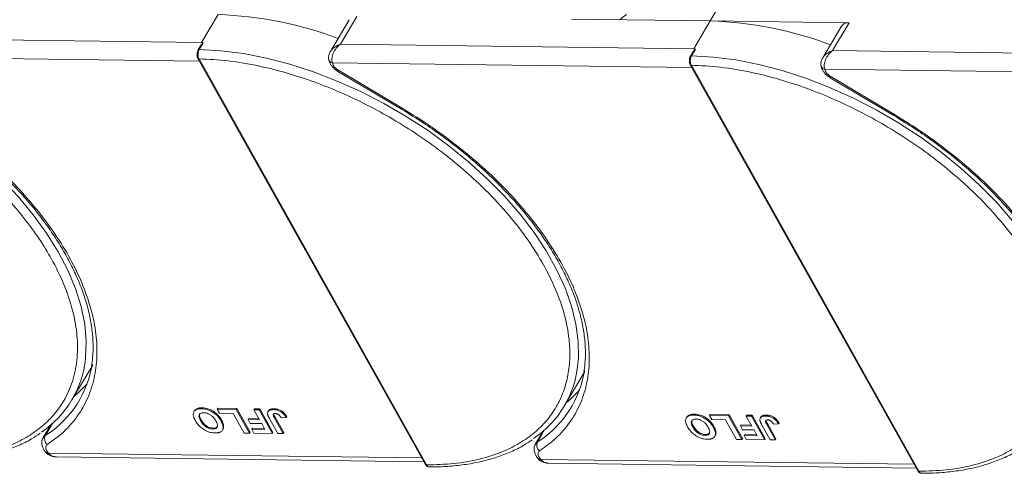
# Model space of a CAD drawing. Header units: millimetres. Extents: x -1637 to 445, y 81 to 1539.
# Tile 34 of 52: x -266 to -159, y 1205 to 1254. Entities that reach past the tile are written whole.
import ezdxf

# ---------------------------------------------------------------- set-up
doc = ezdxf.new("R2010")
doc.units = ezdxf.units.MM

msp = doc.modelspace()

# ---------------------------------------------------------------- linework, layer by layer
at = {"color": 7, "linetype": 'Continuous', "lineweight": 15}
for p, q in [((-190.99, 1253.959), (-188.879, 1257.508)), ((-244.667, 1254.65), (-246.476, 1251.608)), ((-230.354, 1254.092), (-232.408, 1250.637)), ((-231.331, 1251.413), (-229.522, 1254.455)), ((-206.134, 1254.154), (-190.99, 1253.959)), ((-190.99, 1253.959), (-192.799, 1250.917)), ((-175.845, 1253.764), (-190.99, 1253.959)), ((-176.677, 1253.401), (-178.732, 1249.946)), ((-177.655, 1250.722), (-175.845, 1253.764)), ((-246.476, 1251.608), (-285.008, 1252.104)), ((-246.576, 1251.233), (-246.838, 1250.793)), ((-246.29, 1251.567), (-246.72, 1250.844)), ((-246.29, 1251.567), (-246.476, 1251.608)), ((-192.799, 1250.917), (-231.331, 1251.413)), ((-192.613, 1250.876), (-193.043, 1250.153)), ((-192.613, 1250.876), (-192.799, 1250.917)), ((-139.122, 1250.226), (-177.655, 1250.722)), ((-285.869, 1250.071), (-246.676, 1249.567)), ((-246.85, 1249.876), (-222.052, 1205.615)), ((-246.735, 1249.822), (-221.937, 1205.561)), ((-192.9, 1250.542), (-193.161, 1250.102)), ((-232.192, 1249.38), (-232.098, 1249.124)), ((-232.192, 1249.38), (-193, 1248.876)), ((-231.533, 1248.575), (-224.585, 1244.442)), ((-193.173, 1249.185), (-168.376, 1204.924)), ((-193.058, 1249.132), (-168.26, 1204.871)), ((-178.515, 1248.69), (-178.422, 1248.433)), ((-178.515, 1248.69), (-139.323, 1248.185)), ((-231.601, 1248.461), (-224.652, 1244.328)), ((-177.924, 1247.77), (-170.976, 1243.637)), ((-177.857, 1247.884), (-170.908, 1243.751)), ((-260.595, 1212.642), (-258.333, 1216.444)), ((-206.918, 1211.951), (-204.657, 1215.754)), ((-247.23, 1211.468), (-247.291, 1211.367)), ((-246.482, 1211.683), (-246.422, 1211.785)), ((-244.758, 1211.628), (-244.698, 1211.73)), ((-244.758, 1211.628), (-242.678, 1211.602)), ((-244.518, 1211.199), (-244.758, 1211.628)), ((-244.698, 1211.73), (-242.618, 1211.703)), ((-243.005, 1211.18), (-244.518, 1211.199)), ((-241.804, 1209.036), (-243.005, 1211.18)), ((-242.618, 1211.703), (-242.678, 1211.602)), ((-242.678, 1211.602), (-241.236, 1209.028)), ((-242.618, 1211.703), (-241.176, 1209.13)), ((-240.75, 1211.577), (-240.69, 1211.678)), ((-240.75, 1211.577), (-240.183, 1211.569)), ((-240.14, 1210.488), (-240.75, 1211.577)), ((-240.69, 1211.678), (-240.122, 1211.671)), ((-240.122, 1211.671), (-240.183, 1211.569)), ((-240.183, 1211.569), (-238.741, 1208.996)), ((-240.122, 1211.671), (-238.681, 1209.097)), ((-239.157, 1211.464), (-239.218, 1211.363)), ((-238.556, 1211.683), (-238.617, 1211.582)), ((-192.805, 1210.992), (-192.745, 1211.094)), ((-191.081, 1210.938), (-191.021, 1211.039)), ((-191.021, 1211.039), (-188.941, 1211.012)), ((-188.941, 1211.012), (-189.002, 1210.911)), ((-188.941, 1211.012), (-187.499, 1208.439)), ((-187.073, 1210.886), (-187.013, 1210.987)), ((-187.013, 1210.987), (-186.446, 1210.98)), ((-186.446, 1210.98), (-186.506, 1210.879)), ((-186.446, 1210.98), (-185.004, 1208.407)), ((-184.88, 1210.993), (-184.94, 1210.891)), ((-262.897, 1209.922), (-263.722, 1208.535)), ((-263.517, 1208.745), (-262.73, 1210.068)), ((-262.9, 1209.92), (-262.898, 1209.92)), ((-246.565, 1210.366), (-246.505, 1210.467)), ((-244.288, 1210.462), (-244.348, 1210.361)), ((-241.327, 1210.606), (-241.388, 1210.504)), ((-241.147, 1210.075), (-241.388, 1210.504)), ((-241.388, 1210.504), (-240.14, 1210.488)), ((-241.327, 1210.606), (-240.198, 1210.591)), ((-239.9, 1210.059), (-241.147, 1210.075)), ((-239.548, 1209.432), (-239.9, 1210.059)), ((-238.136, 1208.988), (-239.045, 1210.611)), ((-238.502, 1210.647), (-238.442, 1210.748)), ((-238.502, 1210.647), (-237.569, 1208.981)), ((-238.442, 1210.748), (-237.508, 1209.082)), ((-237.774, 1210.687), (-237.225, 1210.713)), ((-237.165, 1210.814), (-237.225, 1210.713)), ((-193.554, 1210.777), (-193.614, 1210.676)), ((-191.081, 1210.938), (-189.002, 1210.911)), ((-190.841, 1210.509), (-191.081, 1210.938)), ((-189.328, 1210.489), (-190.841, 1210.509)), ((-188.127, 1208.345), (-189.328, 1210.489)), ((-189.002, 1210.911), (-187.56, 1208.337)), ((-187.651, 1209.915), (-187.711, 1209.813)), ((-187.651, 1209.915), (-186.521, 1209.9)), ((-187.073, 1210.886), (-186.506, 1210.879)), ((-186.463, 1209.797), (-187.073, 1210.886)), ((-186.506, 1210.879), (-185.064, 1208.305)), ((-185.481, 1210.773), (-185.541, 1210.672)), ((-184.459, 1208.297), (-185.368, 1209.92)), ((-184.825, 1209.956), (-184.765, 1210.057)), ((-184.825, 1209.956), (-183.892, 1208.29)), ((-184.765, 1210.057), (-183.832, 1208.392)), ((-184.097, 1209.996), (-183.548, 1210.022)), ((-183.488, 1210.123), (-183.548, 1210.022)), ((-263.323, 1208.873), (-263.517, 1208.745)), ((-245.242, 1209.473), (-245.182, 1209.574)), ((-244.189, 1209.356), (-244.129, 1209.457)), ((-244.053, 1209.81), (-244.113, 1209.709)), ((-241.236, 1209.028), (-241.804, 1209.036)), ((-241.176, 1209.13), (-241.236, 1209.028)), ((-240.925, 1209.552), (-240.985, 1209.451)), ((-240.745, 1209.022), (-240.985, 1209.451)), ((-240.985, 1209.451), (-239.548, 1209.432)), ((-240.925, 1209.552), (-239.606, 1209.535)), ((-238.741, 1208.996), (-240.745, 1209.022)), ((-238.681, 1209.097), (-238.741, 1208.996)), ((-237.569, 1208.981), (-238.136, 1208.988)), ((-237.508, 1209.082), (-237.569, 1208.981)), ((-209.22, 1209.231), (-210.045, 1207.844)), ((-209.84, 1208.054), (-209.053, 1209.377)), ((-209.223, 1209.229), (-209.222, 1209.229)), ((-192.889, 1209.675), (-192.828, 1209.776)), ((-191.566, 1208.782), (-191.505, 1208.883)), ((-190.611, 1209.772), (-190.671, 1209.67)), ((-190.376, 1209.119), (-190.437, 1209.018)), ((-187.471, 1209.384), (-187.711, 1209.813)), ((-187.711, 1209.813), (-186.463, 1209.797)), ((-186.223, 1209.368), (-187.471, 1209.384)), ((-187.248, 1208.861), (-187.309, 1208.76)), ((-187.248, 1208.861), (-185.929, 1208.844)), ((-185.872, 1208.741), (-186.223, 1209.368)), ((-209.646, 1208.182), (-209.84, 1208.054)), ((-190.513, 1208.665), (-190.452, 1208.767)), ((-187.56, 1208.337), (-188.127, 1208.345)), ((-187.499, 1208.439), (-187.56, 1208.337)), ((-187.068, 1208.331), (-187.309, 1208.76)), ((-187.309, 1208.76), (-185.872, 1208.741)), ((-185.064, 1208.305), (-187.068, 1208.331)), ((-185.004, 1208.407), (-185.064, 1208.305)), ((-183.892, 1208.29), (-184.459, 1208.297)), ((-183.832, 1208.392), (-183.892, 1208.29)), ((-263.379, 1206.863), (-263.389, 1206.874)), ((-263.356, 1207.116), (-263.161, 1206.858)), ((-222.455, 1206.334), (-263.161, 1206.858)), ((-262.265, 1206.423), (-222.216, 1205.907)), ((-209.702, 1206.172), (-209.712, 1206.183)), ((-209.679, 1206.425), (-209.484, 1206.167)), ((-168.778, 1205.643), (-209.484, 1206.167)), ((-208.588, 1205.732), (-168.539, 1205.217))]:
    msp.add_line(p, q, dxfattribs=at)
at = {"color": 7, "linetype": 'Continuous', "lineweight": 15, "flags": 128}
for points in [[(-200.905, 1254.087), (-200.395, 1254.474), (-200.124, 1254.663)], [(-246.72, 1250.844), (-244.346, 1250.708), (-241.892, 1250.392), (-239.378, 1249.9), (-236.822, 1249.235), (-234.245, 1248.402), (-231.669, 1247.408), (-229.113, 1246.261), (-226.598, 1244.97), (-224.144, 1243.545), (-221.77, 1241.998), (-219.496, 1240.342), (-217.339, 1238.588), (-215.317, 1236.752), (-213.446, 1234.847), (-211.74, 1232.89), (-210.214, 1230.895), (-208.879, 1228.879), (-207.747, 1226.857), (-206.825, 1224.846), (-206.122, 1222.862), (-205.643, 1220.92), (-205.392, 1219.037), (-205.371, 1217.226), (-205.419, 1216.606)], [(-289.526, 1249.63), (-286.947, 1248.735), (-284.376, 1247.683), (-281.834, 1246.48), (-279.339, 1245.137), (-276.913, 1243.665), (-274.575, 1242.075), (-272.343, 1240.38), (-270.235, 1238.594), (-268.268, 1236.73), (-266.458, 1234.804), (-264.819, 1232.83), (-263.363, 1230.826), (-262.104, 1228.805), (-261.05, 1226.786), (-260.21, 1224.783), (-259.591, 1222.813), (-259.198, 1220.892), (-259.034, 1219.034), (-259.1, 1217.255), (-259.113, 1217.134)], [(-193.043, 1250.153), (-190.67, 1250.017), (-188.216, 1249.701), (-185.701, 1249.209), (-183.145, 1248.544), (-180.569, 1247.711), (-177.992, 1246.717), (-175.436, 1245.57), (-172.921, 1244.279), (-170.467, 1242.854), (-168.094, 1241.307), (-165.819, 1239.651), (-163.663, 1237.897), (-161.64, 1236.061), (-159.769, 1234.156), (-158.064, 1232.199)], [(-231.533, 1248.575), (-231.569, 1248.514), (-231.592, 1248.476), (-231.601, 1248.461), (-231.601, 1248.461)], [(-177.857, 1247.884), (-177.892, 1247.823), (-177.915, 1247.785), (-177.924, 1247.77), (-177.924, 1247.77)], [(-224.585, 1244.442), (-224.62, 1244.382), (-224.643, 1244.344), (-224.652, 1244.328), (-224.652, 1244.328)], [(-170.908, 1243.751), (-170.944, 1243.691), (-170.967, 1243.653), (-170.975, 1243.637), (-170.976, 1243.637)], [(-260.345, 1213.062), (-259.952, 1213.393), (-258.937, 1214.401)], [(-206.668, 1212.371), (-206.275, 1212.702), (-205.261, 1213.711)], [(-263.719, 1208.54), (-263.66, 1208.621), (-263.517, 1208.745)], [(-210.042, 1207.849), (-209.983, 1207.93), (-209.84, 1208.054)]]:
    msp.add_lwpolyline(points, dxfattribs=at)
at = {"color": 7, "linetype": 'Continuous', "lineweight": 15}
for centre, radius, start, end in [((-245.93, 1213.921), 40.748, 69.35834, 88.22275), ((-192.254, 1213.231), 40.748, 69.35834, 88.22275), ((-175.955, 1252.883), 0.888, 82.87283, 144.3365), ((-246.736, 1250.72), 0.126, 82.49194, 144.09954), ((-246.745, 1249.949), 0.127, 214.96587, 274.88426), ((-232.108, 1249.873), 0.5, 180.668, 260.35251), ((-193.059, 1250.029), 0.126, 82.49194, 144.09954), ((-193.069, 1249.258), 0.127, 214.96587, 274.88426), ((-178.431, 1249.182), 0.5, 180.668, 260.35251), ((-270.099, 1218.294), 11.047, 304.07115, 353.97322), ((-269.533, 1218.293), 11.283, 303.39574, 351.14243), ((-216.451, 1217.621), 11.078, 303.96754, 354.74389), ((-215.856, 1217.602), 11.283, 303.39574, 351.14243), ((-262.798, 1208.413), 0.792, 155.22009, 232.54306), ((-209.121, 1207.722), 0.792, 155.22009, 232.54306), ((-263.266, 1207.03), 0.202, 236.03869, 301.32272), ((-221.948, 1205.688), 0.127, 214.9547, 274.88524), ((-209.589, 1206.34), 0.202, 236.03869, 301.32272), ((-168.271, 1204.997), 0.127, 214.9547, 274.88524)]:
    msp.add_arc(centre, radius, start, end, dxfattribs=at)
for points, knots in [([(-246.838, 1250.793), (-246.869, 1250.727), (-246.932, 1250.594), (-246.962, 1250.337), (-246.939, 1250.079), (-246.88, 1249.944), (-246.85, 1249.876)], [0, 0, 0, 0, 0.24998748, 0.49978452, 0.7494633, 1, 1, 1, 1]), ([(-246.72, 1250.844), (-246.749, 1250.785), (-246.812, 1250.659), (-246.848, 1250.447), (-246.851, 1250.257), (-246.834, 1250.104), (-246.797, 1249.952), (-246.756, 1249.866), (-246.735, 1249.822)], [0, 0, 0, 0, 0.2021443, 0.4357122, 0.5648951, 0.7020076, 0.8470445, 1, 1, 1, 1]), ([(-246.573, 1251.231), (-246.564, 1251.249), (-246.52, 1251.332), (-246.447, 1251.418), (-246.379, 1251.493), (-246.352, 1251.52), (-246.334, 1251.538), (-246.321, 1251.549), (-246.311, 1251.557), (-246.304, 1251.562), (-246.298, 1251.565), (-246.294, 1251.567), (-246.291, 1251.567), (-246.29, 1251.567), (-246.29, 1251.567)], [0, 0, 0, 0, 0.13627472, 0.62808299, 0.74918509, 0.83030486, 0.8846383, 0.92120562, 0.94608197, 0.96915613, 0.98129889, 0.99021097, 0.99743907, 1, 1, 1, 1]), ([(-232.41, 1250.596), (-232.358, 1250.687), (-232.231, 1250.911), (-231.851, 1251.203), (-231.505, 1251.343), (-231.331, 1251.413)], [0, 0, 0, 0, 0.2551059, 0.6260787, 1, 1, 1, 1]), ([(-231.331, 1251.413), (-231.488, 1251.275), (-231.799, 1251), (-232.122, 1250.452), (-232.253, 1249.972), (-232.256, 1249.611), (-232.213, 1249.457), (-232.192, 1249.38)], [0, 0, 0, 0, 0.2513144, 0.5002066, 0.7491551, 0.8759362, 1, 1, 1, 1]), ([(-192.896, 1250.54), (-192.887, 1250.558), (-192.843, 1250.642), (-192.771, 1250.727), (-192.702, 1250.802), (-192.676, 1250.829), (-192.657, 1250.847), (-192.644, 1250.858), (-192.635, 1250.866), (-192.627, 1250.871), (-192.621, 1250.874), (-192.617, 1250.876), (-192.615, 1250.876), (-192.614, 1250.876), (-192.613, 1250.876)], [0, 0, 0, 0, 0.13627472, 0.62808299, 0.74918509, 0.83030486, 0.8846383, 0.92120562, 0.94608197, 0.96915613, 0.98129889, 0.99021097, 0.99743907, 1, 1, 1, 1]), ([(-178.733, 1249.906), (-178.681, 1249.997), (-178.554, 1250.22), (-178.174, 1250.513), (-177.828, 1250.652), (-177.655, 1250.722)], [0, 0, 0, 0, 0.2551059, 0.6260787, 1, 1, 1, 1]), ([(-177.655, 1250.722), (-177.811, 1250.584), (-178.122, 1250.309), (-178.446, 1249.762), (-178.576, 1249.281), (-178.579, 1248.92), (-178.536, 1248.766), (-178.515, 1248.69)], [0, 0, 0, 0, 0.2513144, 0.5002066, 0.7491551, 0.8759362, 1, 1, 1, 1]), ([(-246.735, 1249.822), (-245.687, 1249.771), (-243.559, 1249.665), (-240.132, 1249.076), (-236.824, 1248.223), (-233.719, 1247.167), (-230.868, 1245.997), (-228.034, 1244.63), (-225.25, 1243.075), (-222.563, 1241.359), (-220.02, 1239.511), (-217.643, 1237.555), (-215.25, 1235.323), (-212.934, 1232.818), (-210.826, 1230.084), (-209.116, 1227.367), (-207.784, 1224.655), (-206.838, 1221.936), (-206.36, 1219.455), (-206.268, 1217.252), (-206.473, 1215.33), (-206.967, 1213.521), (-207.756, 1211.85), (-208.825, 1210.344), (-210.158, 1209.031), (-211.73, 1207.918), (-213.688, 1206.927), (-216.081, 1206.147), (-218.893, 1205.639), (-220.933, 1205.587), (-221.937, 1205.561)], [0, 0, 0, 0, 0.0388454, 0.0788825, 0.1200296, 0.1521859, 0.1843384, 0.2171712, 0.25, 0.2828328, 0.3156616, 0.347818, 0.3799704, 0.421121, 0.4611572, 0.5, 0.5388463, 0.5788825, 0.6200296, 0.6521859, 0.6843384, 0.7171712, 0.75, 0.7828328, 0.8156616, 0.847818, 0.8799704, 0.921121, 0.9611563, 1, 1, 1, 1]), ([(-232.425, 1250.609), (-232.485, 1250.484), (-232.582, 1250.286), (-232.626, 1249.978), (-232.604, 1249.812), (-232.593, 1249.726)], [0, 0, 0, 0, 0.4485628, 0.7107889, 1, 1, 1, 1]), ([(-232.582, 1249.779), (-232.577, 1249.709), (-232.562, 1249.513), (-232.413, 1249.236), (-232.194, 1248.933), (-231.924, 1248.671), (-231.704, 1248.528), (-231.601, 1248.461)], [0, 0, 0, 0, 0.1287349, 0.3638291, 0.5623506, 0.7941365, 1, 1, 1, 1]), ([(-193.161, 1250.102), (-193.193, 1250.036), (-193.256, 1249.903), (-193.285, 1249.646), (-193.262, 1249.388), (-193.203, 1249.253), (-193.173, 1249.185)], [0, 0, 0, 0, 0.24998748, 0.49978452, 0.7494633, 1, 1, 1, 1]), ([(-193.043, 1250.153), (-193.072, 1250.095), (-193.135, 1249.968), (-193.171, 1249.756), (-193.174, 1249.566), (-193.157, 1249.414), (-193.121, 1249.261), (-193.079, 1249.176), (-193.058, 1249.132)], [0, 0, 0, 0, 0.2021443, 0.4357122, 0.5648951, 0.7020076, 0.8470445, 1, 1, 1, 1]), ([(-178.748, 1249.918), (-178.809, 1249.793), (-178.905, 1249.595), (-178.949, 1249.287), (-178.928, 1249.122), (-178.916, 1249.035)], [0, 0, 0, 0, 0.4485628, 0.7107889, 1, 1, 1, 1]), ([(-289.788, 1248.651), (-288.645, 1248.262), (-286.324, 1247.472), (-282.814, 1245.893), (-279.581, 1244.161), (-276.686, 1242.349), (-274.136, 1240.538), (-271.714, 1238.59), (-269.449, 1236.519), (-267.38, 1234.364), (-265.545, 1232.161), (-263.954, 1229.935), (-262.496, 1227.501), (-261.272, 1224.893), (-260.405, 1222.188), (-259.975, 1219.629), (-259.964, 1217.199), (-260.388, 1214.894), (-261.206, 1212.919), (-262.304, 1211.278), (-263.58, 1209.941), (-265.119, 1208.784), (-266.912, 1207.826), (-268.928, 1207.083), (-271.133, 1206.569), (-273.497, 1206.282), (-276.226, 1206.214), (-279.326, 1206.445), (-282.747, 1207.015), (-285.055, 1207.66), (-286.192, 1207.978)], [0, 0, 0, 0, 0.0388454, 0.0788825, 0.1200296, 0.1521859, 0.1843384, 0.2171712, 0.25, 0.2828328, 0.3156616, 0.347818, 0.3799704, 0.421121, 0.4611572, 0.5, 0.5388463, 0.5788825, 0.6200296, 0.6521859, 0.6843384, 0.7171712, 0.75, 0.7828328, 0.8156616, 0.847818, 0.8799704, 0.921121, 0.9611563, 1, 1, 1, 1]), ([(-193.058, 1249.132), (-192.01, 1249.08), (-189.882, 1248.974), (-186.455, 1248.385), (-183.147, 1247.532), (-180.042, 1246.476), (-177.191, 1245.306), (-174.358, 1243.939), (-171.573, 1242.384), (-168.886, 1240.668), (-166.343, 1238.82), (-163.966, 1236.865), (-161.574, 1234.632), (-159.258, 1232.127), (-157.149, 1229.393), (-155.44, 1226.676), (-154.108, 1223.964), (-153.161, 1221.246), (-152.683, 1218.764), (-152.591, 1216.561), (-152.796, 1214.639), (-153.29, 1212.83), (-154.08, 1211.159), (-155.149, 1209.653), (-156.481, 1208.34), (-158.053, 1207.227), (-160.012, 1206.237), (-162.404, 1205.456), (-165.216, 1204.948), (-167.256, 1204.896), (-168.26, 1204.871)], [0, 0, 0, 0, 0.0388454, 0.0788825, 0.1200296, 0.1521859, 0.1843384, 0.2171712, 0.25, 0.2828328, 0.3156616, 0.347818, 0.3799704, 0.421121, 0.4611572, 0.5, 0.5388463, 0.5788825, 0.6200296, 0.6521859, 0.6843384, 0.7171712, 0.75, 0.7828328, 0.8156616, 0.847818, 0.8799704, 0.921121, 0.9611563, 1, 1, 1, 1]), ([(-178.905, 1249.088), (-178.9, 1249.018), (-178.885, 1248.822), (-178.736, 1248.545), (-178.517, 1248.242), (-178.247, 1247.98), (-178.028, 1247.837), (-177.924, 1247.77)], [0, 0, 0, 0, 0.1287349, 0.3638291, 0.5623506, 0.7941365, 1, 1, 1, 1]), ([(-278.327, 1245.018), (-277.525, 1244.526), (-276.401, 1243.837), (-274.8, 1242.747), (-273.47, 1241.792), (-271.938, 1240.61), (-270.396, 1239.326), (-268.859, 1237.941), (-267.365, 1236.476), (-265.938, 1234.946), (-264.598, 1233.364), (-263.36, 1231.746), (-262.238, 1230.102), (-261.241, 1228.444), (-260.379, 1226.784), (-259.657, 1225.131), (-259.081, 1223.494), (-258.654, 1221.883), (-258.38, 1220.303), (-258.269, 1218.763), (-258.29, 1217.453), (-258.417, 1216.691), (-258.465, 1216.4)], [0, 0, 0, 0, 0.0641007, 0.0898008, 0.1324146, 0.1764824, 0.2235732, 0.2725094, 0.3228117, 0.3740988, 0.4261034, 0.4786324, 0.5315488, 0.5847586, 0.6382055, 0.6918683, 0.7457592, 0.7999299, 0.854482, 0.9095741, 0.9654312, 1, 1, 1, 1]), ([(-278.261, 1245.133), (-277.199, 1244.474), (-275.054, 1243.143), (-272.014, 1240.883), (-269.139, 1238.443), (-266.507, 1235.847), (-264.17, 1233.154), (-262.175, 1230.417), (-260.551, 1227.694), (-259.301, 1225.013), (-258.419, 1222.379), (-257.915, 1219.796), (-257.81, 1217.298), (-258.119, 1214.938), (-258.839, 1212.765), (-259.958, 1210.829), (-261.412, 1209.135), (-262.661, 1208.232), (-263.279, 1207.784)], [0, 0, 0, 0, 0.0610375, 0.1233116, 0.1864383, 0.25, 0.3135617, 0.3766884, 0.4389625, 0.5, 0.5610375, 0.6233116, 0.6864383, 0.75, 0.8135617, 0.8766884, 0.9389625, 1, 1, 1, 1]), ([(-224.65, 1244.327), (-223.848, 1243.835), (-222.724, 1243.146), (-221.124, 1242.056), (-219.794, 1241.101), (-218.262, 1239.919), (-216.719, 1238.635), (-215.183, 1237.25), (-213.688, 1235.785), (-212.261, 1234.255), (-210.921, 1232.673), (-209.683, 1231.055), (-208.561, 1229.411), (-207.565, 1227.753), (-206.702, 1226.093), (-205.98, 1224.44), (-205.404, 1222.804), (-204.978, 1221.192), (-204.703, 1219.612), (-204.592, 1218.072), (-204.613, 1216.762), (-204.74, 1216), (-204.788, 1215.709)], [0, 0, 0, 0, 0.0641007, 0.0898008, 0.1324146, 0.1764824, 0.2235732, 0.2725094, 0.3228117, 0.3740988, 0.4261034, 0.4786324, 0.5315488, 0.5847586, 0.6382055, 0.6918683, 0.7457592, 0.7999299, 0.854482, 0.9095741, 0.9654312, 1, 1, 1, 1]), ([(-224.585, 1244.442), (-223.523, 1243.783), (-221.377, 1242.452), (-218.337, 1240.192), (-215.462, 1237.752), (-212.83, 1235.156), (-210.494, 1232.463), (-208.498, 1229.726), (-206.874, 1227.003), (-205.624, 1224.322), (-204.742, 1221.688), (-204.238, 1219.106), (-204.133, 1216.607), (-204.442, 1214.247), (-205.162, 1212.074), (-206.281, 1210.138), (-207.735, 1208.444), (-208.984, 1207.541), (-209.603, 1207.094)], [0, 0, 0, 0, 0.0610375, 0.1233116, 0.1864383, 0.25, 0.3135617, 0.3766884, 0.4389625, 0.5, 0.5610375, 0.6233116, 0.6864383, 0.75, 0.8135617, 0.8766884, 0.9389625, 1, 1, 1, 1]), ([(-170.973, 1243.636), (-170.171, 1243.144), (-169.047, 1242.455), (-167.447, 1241.365), (-166.117, 1240.411), (-164.585, 1239.228), (-163.042, 1237.944), (-161.506, 1236.559), (-160.012, 1235.094), (-158.585, 1233.564), (-157.244, 1231.983), (-156.006, 1230.364), (-154.884, 1228.72), (-153.888, 1227.062), (-153.025, 1225.402), (-152.304, 1223.749), (-151.727, 1222.113), (-151.301, 1220.501), (-151.026, 1218.921), (-150.915, 1217.381), (-150.936, 1216.071), (-151.063, 1215.309), (-151.112, 1215.018)], [0, 0, 0, 0, 0.0641007, 0.0898008, 0.1324146, 0.1764824, 0.2235732, 0.2725094, 0.3228117, 0.3740988, 0.4261034, 0.4786324, 0.5315488, 0.5847586, 0.6382055, 0.6918683, 0.7457592, 0.7999299, 0.854482, 0.9095741, 0.9654312, 1, 1, 1, 1]), ([(-170.908, 1243.751), (-169.846, 1243.092), (-167.7, 1241.761), (-164.66, 1239.501), (-161.786, 1237.061), (-159.153, 1234.466), (-156.817, 1231.772), (-154.822, 1229.035), (-153.198, 1226.312), (-151.948, 1223.631), (-151.066, 1220.997), (-150.561, 1218.415), (-150.456, 1215.916), (-150.766, 1213.556), (-151.485, 1211.383), (-152.604, 1209.447), (-154.059, 1207.753), (-155.308, 1206.85), (-155.926, 1206.403)], [0, 0, 0, 0, 0.0610375, 0.1233116, 0.1864383, 0.25, 0.3135617, 0.3766884, 0.4389625, 0.5, 0.5610375, 0.6233116, 0.6864383, 0.75, 0.8135617, 0.8766884, 0.9389625, 1, 1, 1, 1]), ([(-247.139, 1210.385), (-247.176, 1210.454), (-247.286, 1210.661), (-247.387, 1210.989), (-247.347, 1211.327), (-247.143, 1211.563), (-246.83, 1211.674), (-246.587, 1211.68), (-246.482, 1211.683)], [0, 0, 0, 0, 0.1018882, 0.3073435, 0.4929627, 0.6786474, 0.8607914, 1, 1, 1, 1]), ([(-247.218, 1211.46), (-247.172, 1211.528), (-247.069, 1211.678), (-246.768, 1211.774), (-246.526, 1211.782), (-246.422, 1211.785)], [0, 0, 0, 0, 0.3159769, 0.7036842, 1, 1, 1, 1]), ([(-246.565, 1210.366), (-246.601, 1210.434), (-246.703, 1210.627), (-246.771, 1210.895), (-246.688, 1211.109), (-246.532, 1211.224), (-246.361, 1211.253), (-246.259, 1211.254), (-246.24, 1211.254)], [0, 0, 0, 0, 0.1585903, 0.4472388, 0.6203806, 0.7935748, 0.9612953, 1, 1, 1, 1]), ([(-246.505, 1210.467), (-246.541, 1210.535), (-246.641, 1210.728), (-246.717, 1210.987), (-246.648, 1211.122), (-246.626, 1211.165)], [0, 0, 0, 0, 0.2710271, 0.7643207, 1, 1, 1, 1]), ([(-246.482, 1211.683), (-246.402, 1211.68), (-246.16, 1211.67), (-245.716, 1211.567), (-245.208, 1211.311), (-244.752, 1210.942), (-244.495, 1210.613), (-244.375, 1210.406), (-244.348, 1210.361)], [0, 0, 0, 0, 0.1021706, 0.3092201, 0.51365, 0.6922749, 0.9324126, 1, 1, 1, 1]), ([(-246.422, 1211.785), (-246.342, 1211.781), (-246.1, 1211.771), (-245.655, 1211.668), (-245.148, 1211.412), (-244.692, 1211.043), (-244.435, 1210.715), (-244.314, 1210.508), (-244.288, 1210.462)], [0, 0, 0, 0, 0.1021706, 0.3092201, 0.51365, 0.6922749, 0.9324126, 1, 1, 1, 1]), ([(-246.24, 1211.254), (-246.158, 1211.249), (-245.994, 1211.237), (-245.717, 1211.141), (-245.44, 1210.984), (-245.15, 1210.728), (-244.994, 1210.505), (-244.914, 1210.366), (-244.906, 1210.351)], [0, 0, 0, 0, 0.1597099, 0.3204292, 0.4910735, 0.6770503, 0.9662903, 1, 1, 1, 1]), ([(-239.255, 1211.099), (-239.259, 1211.163), (-239.267, 1211.29), (-239.175, 1211.443), (-238.972, 1211.568), (-238.751, 1211.577), (-238.617, 1211.582)], [0, 0, 0, 0, 0.2064605, 0.4135145, 0.6452106, 1, 1, 1, 1]), ([(-239.045, 1210.611), (-239.064, 1210.645), (-239.101, 1210.714), (-239.148, 1210.806), (-239.186, 1210.888), (-239.213, 1210.959), (-239.24, 1211.03), (-239.25, 1211.076), (-239.255, 1211.099)], [0, 0, 0, 0, 0.2082698, 0.416707, 0.5614806, 0.7065734, 0.8528245, 1, 1, 1, 1]), ([(-239.148, 1211.458), (-239.136, 1211.484), (-239.097, 1211.566), (-238.907, 1211.667), (-238.688, 1211.677), (-238.556, 1211.683)], [0, 0, 0, 0, 0.1483819, 0.4848209, 1, 1, 1, 1]), ([(-238.502, 1210.647), (-238.539, 1210.715), (-238.602, 1210.834), (-238.654, 1210.977), (-238.652, 1211.069), (-238.611, 1211.118), (-238.531, 1211.15), (-238.458, 1211.152), (-238.413, 1211.154)], [0, 0, 0, 0, 0.2920273, 0.5048541, 0.6139046, 0.723685, 0.8298165, 1, 1, 1, 1]), ([(-238.617, 1211.582), (-238.536, 1211.578), (-238.353, 1211.569), (-238.04, 1211.483), (-237.735, 1211.313), (-237.438, 1211.05), (-237.309, 1210.845), (-237.225, 1210.713)], [0, 0, 0, 0, 0.1552919, 0.3531453, 0.543243, 0.704067, 1, 1, 1, 1]), ([(-238.585, 1211.082), (-238.584, 1211.076), (-238.578, 1210.973), (-238.508, 1210.857), (-238.442, 1210.748)], [0, 0, 0, 0, 0.05795206, 1, 1, 1, 1]), ([(-238.556, 1211.683), (-238.476, 1211.68), (-238.293, 1211.671), (-237.98, 1211.584), (-237.674, 1211.414), (-237.378, 1211.151), (-237.249, 1210.946), (-237.165, 1210.814)], [0, 0, 0, 0, 0.1552919, 0.3531453, 0.543243, 0.704067, 1, 1, 1, 1]), ([(-238.413, 1211.154), (-238.388, 1211.153), (-238.338, 1211.15), (-238.263, 1211.133), (-238.195, 1211.109), (-238.137, 1211.08), (-238.081, 1211.047), (-238.047, 1211.021), (-238.03, 1211.008)], [0, 0, 0, 0, 0.202387, 0.4109073, 0.5578292, 0.7094718, 0.8532239, 1, 1, 1, 1]), ([(-238.03, 1211.008), (-238.008, 1210.989), (-237.964, 1210.95), (-237.915, 1210.891), (-237.873, 1210.837), (-237.838, 1210.787), (-237.805, 1210.737), (-237.784, 1210.704), (-237.774, 1210.687)], [0, 0, 0, 0, 0.1938055, 0.3931273, 0.5440688, 0.6954121, 0.8476129, 1, 1, 1, 1]), ([(-193.463, 1209.694), (-193.499, 1209.763), (-193.609, 1209.97), (-193.71, 1210.298), (-193.67, 1210.636), (-193.466, 1210.872), (-193.154, 1210.983), (-192.911, 1210.99), (-192.805, 1210.992)], [0, 0, 0, 0, 0.1018882, 0.3073435, 0.4929627, 0.6786474, 0.8607914, 1, 1, 1, 1]), ([(-193.542, 1210.769), (-193.495, 1210.837), (-193.393, 1210.987), (-193.091, 1211.083), (-192.85, 1211.091), (-192.745, 1211.094)], [0, 0, 0, 0, 0.3159769, 0.7036842, 1, 1, 1, 1]), ([(-192.805, 1210.992), (-192.725, 1210.989), (-192.483, 1210.979), (-192.039, 1210.876), (-191.531, 1210.62), (-191.076, 1210.251), (-190.818, 1209.922), (-190.698, 1209.716), (-190.671, 1209.67)], [0, 0, 0, 0, 0.1021706, 0.3092201, 0.51365, 0.6922749, 0.9324126, 1, 1, 1, 1]), ([(-192.745, 1211.094), (-192.665, 1211.091), (-192.423, 1211.081), (-191.979, 1210.977), (-191.471, 1210.721), (-191.015, 1210.352), (-190.758, 1210.024), (-190.638, 1209.817), (-190.611, 1209.772)], [0, 0, 0, 0, 0.1021706, 0.3092201, 0.51365, 0.6922749, 0.9324126, 1, 1, 1, 1]), ([(-185.471, 1210.768), (-185.459, 1210.793), (-185.42, 1210.875), (-185.23, 1210.976), (-185.012, 1210.986), (-184.88, 1210.993)], [0, 0, 0, 0, 0.1483819, 0.4848209, 1, 1, 1, 1]), ([(-184.88, 1210.993), (-184.799, 1210.989), (-184.616, 1210.98), (-184.303, 1210.893), (-183.998, 1210.723), (-183.701, 1210.46), (-183.572, 1210.256), (-183.488, 1210.123)], [0, 0, 0, 0, 0.1552919, 0.3531453, 0.543243, 0.704067, 1, 1, 1, 1]), ([(-244.995, 1209.044), (-245.075, 1209.047), (-245.317, 1209.057), (-245.759, 1209.162), (-246.264, 1209.418), (-246.721, 1209.785), (-246.986, 1210.121), (-247.11, 1210.334), (-247.139, 1210.385)], [0, 0, 0, 0, 0.1013981, 0.3069957, 0.5061443, 0.6852619, 0.9245571, 1, 1, 1, 1]), ([(-245.242, 1209.473), (-245.324, 1209.478), (-245.488, 1209.489), (-245.763, 1209.579), (-246.03, 1209.729), (-246.303, 1209.969), (-246.464, 1210.19), (-246.549, 1210.337), (-246.565, 1210.366)], [0, 0, 0, 0, 0.1602922, 0.3219224, 0.4907614, 0.6575692, 0.9338827, 1, 1, 1, 1]), ([(-245.182, 1209.574), (-245.264, 1209.58), (-245.428, 1209.59), (-245.703, 1209.68), (-245.97, 1209.831), (-246.243, 1210.07), (-246.404, 1210.291), (-246.489, 1210.439), (-246.505, 1210.467)], [0, 0, 0, 0, 0.1602922, 0.3219224, 0.4907614, 0.6575692, 0.9338827, 1, 1, 1, 1]), ([(-244.906, 1210.351), (-244.87, 1210.283), (-244.778, 1210.109), (-244.71, 1209.864), (-244.758, 1209.653), (-244.896, 1209.524), (-245.076, 1209.476), (-245.2, 1209.474), (-245.242, 1209.473)], [0, 0, 0, 0, 0.15861661, 0.40086372, 0.57305935, 0.74548557, 0.91298519, 1, 1, 1, 1]), ([(-244.348, 1210.361), (-244.329, 1210.327), (-244.291, 1210.258), (-244.24, 1210.152), (-244.193, 1210.042), (-244.154, 1209.929), (-244.125, 1209.817), (-244.117, 1209.745), (-244.113, 1209.709)], [0, 0, 0, 0, 0.1539502, 0.3081809, 0.478699, 0.6499612, 0.8242026, 1, 1, 1, 1]), ([(-244.288, 1210.462), (-244.269, 1210.428), (-244.231, 1210.359), (-244.18, 1210.253), (-244.133, 1210.143), (-244.094, 1210.031), (-244.064, 1209.918), (-244.057, 1209.846), (-244.053, 1209.81)], [0, 0, 0, 0, 0.1539502, 0.3081809, 0.478699, 0.6499612, 0.8242026, 1, 1, 1, 1]), ([(-192.889, 1209.675), (-192.925, 1209.743), (-193.026, 1209.936), (-193.094, 1210.204), (-193.011, 1210.418), (-192.855, 1210.533), (-192.684, 1210.562), (-192.583, 1210.563), (-192.564, 1210.564)], [0, 0, 0, 0, 0.1585903, 0.4472388, 0.6203806, 0.7935748, 0.9612953, 1, 1, 1, 1]), ([(-192.828, 1209.776), (-192.864, 1209.844), (-192.964, 1210.037), (-193.04, 1210.296), (-192.972, 1210.431), (-192.949, 1210.475)], [0, 0, 0, 0, 0.2710271, 0.7643207, 1, 1, 1, 1]), ([(-192.564, 1210.564), (-192.482, 1210.558), (-192.317, 1210.546), (-192.04, 1210.45), (-191.763, 1210.293), (-191.474, 1210.037), (-191.317, 1209.814), (-191.237, 1209.675), (-191.229, 1209.66)], [0, 0, 0, 0, 0.1597099, 0.3204292, 0.4910735, 0.6770503, 0.9662903, 1, 1, 1, 1]), ([(-185.578, 1210.408), (-185.582, 1210.472), (-185.59, 1210.599), (-185.498, 1210.753), (-185.295, 1210.877), (-185.074, 1210.886), (-184.94, 1210.891)], [0, 0, 0, 0, 0.2064605, 0.4135145, 0.6452106, 1, 1, 1, 1]), ([(-185.368, 1209.92), (-185.387, 1209.954), (-185.425, 1210.023), (-185.471, 1210.115), (-185.509, 1210.197), (-185.537, 1210.268), (-185.563, 1210.339), (-185.573, 1210.385), (-185.578, 1210.408)], [0, 0, 0, 0, 0.2082698, 0.416707, 0.5614806, 0.7065734, 0.8528245, 1, 1, 1, 1]), ([(-184.825, 1209.956), (-184.862, 1210.024), (-184.926, 1210.143), (-184.977, 1210.286), (-184.976, 1210.378), (-184.934, 1210.427), (-184.855, 1210.459), (-184.781, 1210.461), (-184.736, 1210.463)], [0, 0, 0, 0, 0.2920273, 0.5048541, 0.6139046, 0.723685, 0.8298165, 1, 1, 1, 1]), ([(-184.94, 1210.891), (-184.859, 1210.887), (-184.676, 1210.878), (-184.363, 1210.792), (-184.058, 1210.622), (-183.761, 1210.359), (-183.632, 1210.154), (-183.548, 1210.022)], [0, 0, 0, 0, 0.1552919, 0.3531453, 0.543243, 0.704067, 1, 1, 1, 1]), ([(-184.908, 1210.391), (-184.907, 1210.385), (-184.901, 1210.282), (-184.831, 1210.166), (-184.765, 1210.057)], [0, 0, 0, 0, 0.0579521, 1, 1, 1, 1]), ([(-184.736, 1210.463), (-184.711, 1210.462), (-184.661, 1210.46), (-184.587, 1210.442), (-184.518, 1210.418), (-184.46, 1210.39), (-184.404, 1210.356), (-184.37, 1210.33), (-184.353, 1210.317)], [0, 0, 0, 0, 0.202387, 0.4109073, 0.5578292, 0.7094718, 0.8532239, 1, 1, 1, 1]), ([(-184.353, 1210.317), (-184.331, 1210.298), (-184.287, 1210.259), (-184.238, 1210.2), (-184.196, 1210.146), (-184.161, 1210.096), (-184.128, 1210.046), (-184.107, 1210.013), (-184.097, 1209.996)], [0, 0, 0, 0, 0.1938055, 0.3931273, 0.5440688, 0.6954121, 0.8476129, 1, 1, 1, 1]), ([(-286.103, 1207.806), (-285.692, 1207.68), (-284.604, 1207.347), (-282.845, 1206.92), (-280.831, 1206.52), (-278.831, 1206.235), (-276.861, 1206.065), (-274.935, 1206.016), (-273.068, 1206.091), (-271.27, 1206.292), (-269.553, 1206.619), (-267.924, 1207.074), (-266.4, 1207.662), (-265.098, 1208.301), (-264.368, 1208.799), (-264.059, 1209.009)], [0, 0, 0, 0, 0.0473328, 0.1250322, 0.2038644, 0.2835479, 0.3638833, 0.4447338, 0.5260134, 0.607679, 0.6897203, 0.7721742, 0.8551231, 0.9387041, 1, 1, 1, 1]), ([(-244.717, 1209.761), (-244.756, 1209.715), (-244.833, 1209.623), (-245.016, 1209.578), (-245.14, 1209.575), (-245.182, 1209.574)], [0, 0, 0, 0, 0.39818884, 0.79424945, 1, 1, 1, 1]), ([(-244.43, 1209.137), (-244.459, 1209.125), (-244.518, 1209.1), (-244.613, 1209.076), (-244.706, 1209.059), (-244.799, 1209.049), (-244.895, 1209.044), (-244.962, 1209.044), (-244.995, 1209.044)], [0, 0, 0, 0, 0.1854289, 0.3721896, 0.5277082, 0.6838775, 0.8416784, 1, 1, 1, 1]), ([(-244.113, 1209.709), (-244.114, 1209.647), (-244.116, 1209.525), (-244.19, 1209.326), (-244.306, 1209.198), (-244.417, 1209.143), (-244.43, 1209.137)], [0, 0, 0, 0, 0.2508959, 0.5021661, 0.9405117, 1, 1, 1, 1]), ([(-244.053, 1209.81), (-244.055, 1209.75), (-244.06, 1209.63), (-244.085, 1209.507), (-244.129, 1209.463), (-244.132, 1209.46)], [0, 0, 0, 0, 0.4783949, 0.9575036, 1, 1, 1, 1]), ([(-191.318, 1208.353), (-191.398, 1208.356), (-191.64, 1208.366), (-192.083, 1208.472), (-192.588, 1208.727), (-193.044, 1209.094), (-193.309, 1209.43), (-193.433, 1209.643), (-193.463, 1209.694)], [0, 0, 0, 0, 0.1013981, 0.3069957, 0.5061443, 0.6852619, 0.9245571, 1, 1, 1, 1]), ([(-191.566, 1208.782), (-191.647, 1208.787), (-191.812, 1208.798), (-192.087, 1208.888), (-192.353, 1209.038), (-192.627, 1209.278), (-192.787, 1209.499), (-192.872, 1209.646), (-192.889, 1209.675)], [0, 0, 0, 0, 0.1602922, 0.3219224, 0.4907614, 0.6575692, 0.9338827, 1, 1, 1, 1]), ([(-191.505, 1208.883), (-191.587, 1208.889), (-191.751, 1208.899), (-192.026, 1208.989), (-192.293, 1209.14), (-192.566, 1209.379), (-192.727, 1209.6), (-192.812, 1209.748), (-192.828, 1209.776)], [0, 0, 0, 0, 0.1602922, 0.3219224, 0.4907614, 0.6575692, 0.9338827, 1, 1, 1, 1]), ([(-191.229, 1209.66), (-191.193, 1209.592), (-191.102, 1209.418), (-191.033, 1209.173), (-191.082, 1208.962), (-191.22, 1208.834), (-191.399, 1208.785), (-191.523, 1208.783), (-191.566, 1208.782)], [0, 0, 0, 0, 0.15861661, 0.40086372, 0.57305935, 0.74548557, 0.91298519, 1, 1, 1, 1]), ([(-191.041, 1209.07), (-191.079, 1209.024), (-191.157, 1208.932), (-191.339, 1208.887), (-191.463, 1208.884), (-191.505, 1208.883)], [0, 0, 0, 0, 0.39818884, 0.79424945, 1, 1, 1, 1]), ([(-190.437, 1209.018), (-190.437, 1208.956), (-190.439, 1208.834), (-190.513, 1208.635), (-190.629, 1208.507), (-190.74, 1208.453), (-190.753, 1208.446)], [0, 0, 0, 0, 0.2508959, 0.5021661, 0.9405117, 1, 1, 1, 1]), ([(-190.671, 1209.67), (-190.652, 1209.636), (-190.615, 1209.567), (-190.564, 1209.461), (-190.516, 1209.351), (-190.477, 1209.238), (-190.448, 1209.126), (-190.44, 1209.054), (-190.437, 1209.018)], [0, 0, 0, 0, 0.15395018, 0.3081809, 0.47869905, 0.64996124, 0.82420256, 1, 1, 1, 1]), ([(-190.611, 1209.772), (-190.592, 1209.737), (-190.554, 1209.669), (-190.503, 1209.562), (-190.456, 1209.452), (-190.417, 1209.34), (-190.388, 1209.227), (-190.38, 1209.155), (-190.376, 1209.119)], [0, 0, 0, 0, 0.15395018, 0.3081809, 0.47869905, 0.64996124, 0.82420256, 1, 1, 1, 1]), ([(-190.376, 1209.119), (-190.379, 1209.059), (-190.384, 1208.939), (-190.408, 1208.816), (-190.452, 1208.773), (-190.456, 1208.769)], [0, 0, 0, 0, 0.4783949, 0.9575036, 1, 1, 1, 1]), ([(-263.708, 1208.539), (-263.72, 1208.525), (-263.835, 1208.393), (-263.897, 1208.034), (-263.848, 1207.594), (-263.671, 1207.229), (-263.513, 1206.997), (-263.401, 1206.893), (-263.374, 1206.868)], [0, 0, 0, 0, 0.0314929, 0.2888099, 0.5576406, 0.7671114, 0.9439956, 1, 1, 1, 1]), ([(-263.356, 1207.116), (-263.388, 1207.183), (-263.452, 1207.32), (-263.464, 1207.51), (-263.412, 1207.674), (-263.323, 1207.748), (-263.279, 1207.784)], [0, 0, 0, 0, 0.2455359, 0.5, 0.7544641, 1, 1, 1, 1]), ([(-221.647, 1205.356), (-221.522, 1205.352), (-220.751, 1205.329), (-219.395, 1205.407), (-217.592, 1205.599), (-215.876, 1205.929), (-214.248, 1206.383), (-212.724, 1206.972), (-211.432, 1207.604), (-210.711, 1208.095), (-210.412, 1208.299)], [0, 0, 0, 0, 0.0275848, 0.1704132, 0.3139202, 0.4580872, 0.6029793, 0.7487413, 0.8956139, 1, 1, 1, 1]), ([(-210.031, 1207.848), (-210.043, 1207.834), (-210.158, 1207.702), (-210.221, 1207.343), (-210.172, 1206.903), (-209.994, 1206.538), (-209.837, 1206.306), (-209.724, 1206.202), (-209.697, 1206.177)], [0, 0, 0, 0, 0.0314929, 0.2888099, 0.5576406, 0.7671114, 0.9439956, 1, 1, 1, 1]), ([(-190.753, 1208.446), (-190.783, 1208.434), (-190.842, 1208.409), (-190.936, 1208.386), (-191.03, 1208.369), (-191.122, 1208.359), (-191.218, 1208.353), (-191.285, 1208.353), (-191.318, 1208.353)], [0, 0, 0, 0, 0.1854289, 0.3721896, 0.5277082, 0.6838775, 0.8416784, 1, 1, 1, 1]), ([(-263.389, 1206.874), (-263.299, 1206.793), (-263.128, 1206.638), (-262.742, 1206.466), (-262.449, 1206.439), (-262.265, 1206.423)], [0, 0, 0, 0, 0.2896693, 0.551579, 1, 1, 1, 1]), ([(-263.161, 1206.858), (-263.101, 1206.79), (-262.98, 1206.653), (-262.687, 1206.473), (-262.43, 1206.447), (-262.264, 1206.431)], [0, 0, 0, 0, 0.2584874, 0.52266395, 1, 1, 1, 1]), ([(-209.679, 1206.425), (-209.711, 1206.492), (-209.776, 1206.629), (-209.787, 1206.819), (-209.735, 1206.983), (-209.646, 1207.057), (-209.603, 1207.094)], [0, 0, 0, 0, 0.2455359, 0.5, 0.7544641, 1, 1, 1, 1]), ([(-167.97, 1204.665), (-167.846, 1204.661), (-167.074, 1204.638), (-165.718, 1204.716), (-163.916, 1204.908), (-162.2, 1205.238), (-160.571, 1205.692), (-159.047, 1206.281), (-157.755, 1206.913), (-157.035, 1207.404), (-156.735, 1207.608)], [0, 0, 0, 0, 0.0275848, 0.1704132, 0.3139202, 0.4580872, 0.6029793, 0.7487413, 0.8956139, 1, 1, 1, 1]), ([(-222.052, 1205.615), (-222.027, 1205.577), (-221.977, 1205.499), (-221.876, 1205.414), (-221.762, 1205.357), (-221.682, 1205.35), (-221.642, 1205.346)], [0, 0, 0, 0, 0.2410888, 0.4906922, 0.7449678, 1, 1, 1, 1]), ([(-209.712, 1206.183), (-209.622, 1206.102), (-209.451, 1205.947), (-209.065, 1205.775), (-208.773, 1205.749), (-208.588, 1205.732)], [0, 0, 0, 0, 0.2896693, 0.551579, 1, 1, 1, 1]), ([(-209.484, 1206.167), (-209.425, 1206.099), (-209.304, 1205.962), (-209.01, 1205.782), (-208.753, 1205.756), (-208.587, 1205.74)], [0, 0, 0, 0, 0.2584874, 0.522664, 1, 1, 1, 1]), ([(-221.937, 1205.561), (-221.912, 1205.523), (-221.864, 1205.448), (-221.777, 1205.381), (-221.703, 1205.348), (-221.66, 1205.349), (-221.647, 1205.35)], [0, 0, 0, 0, 0.3089031, 0.6018139, 0.8787211, 1, 1, 1, 1]), ([(-168.376, 1204.924), (-168.351, 1204.886), (-168.3, 1204.808), (-168.199, 1204.723), (-168.085, 1204.666), (-168.005, 1204.659), (-167.965, 1204.655)], [0, 0, 0, 0, 0.2410888, 0.4906922, 0.7449678, 1, 1, 1, 1]), ([(-168.26, 1204.871), (-168.236, 1204.832), (-168.187, 1204.757), (-168.1, 1204.69), (-168.027, 1204.657), (-167.984, 1204.658), (-167.971, 1204.659)], [0, 0, 0, 0, 0.3089031, 0.6018139, 0.8787211, 1, 1, 1, 1])]:
    msp.add_open_spline(points, degree=3, knots=knots, dxfattribs=at)
for points in [[(-231.533, 1248.575), (-231.652, 1248.655), (-231.89, 1248.817), (-232.029, 1249.021), (-232.098, 1249.124)], [(-177.857, 1247.884), (-177.976, 1247.964), (-178.214, 1248.126), (-178.352, 1248.331), (-178.422, 1248.433)]]:
    msp.add_open_spline(points, degree=3, dxfattribs=at)

doc.saveas('drawing.dxf')
